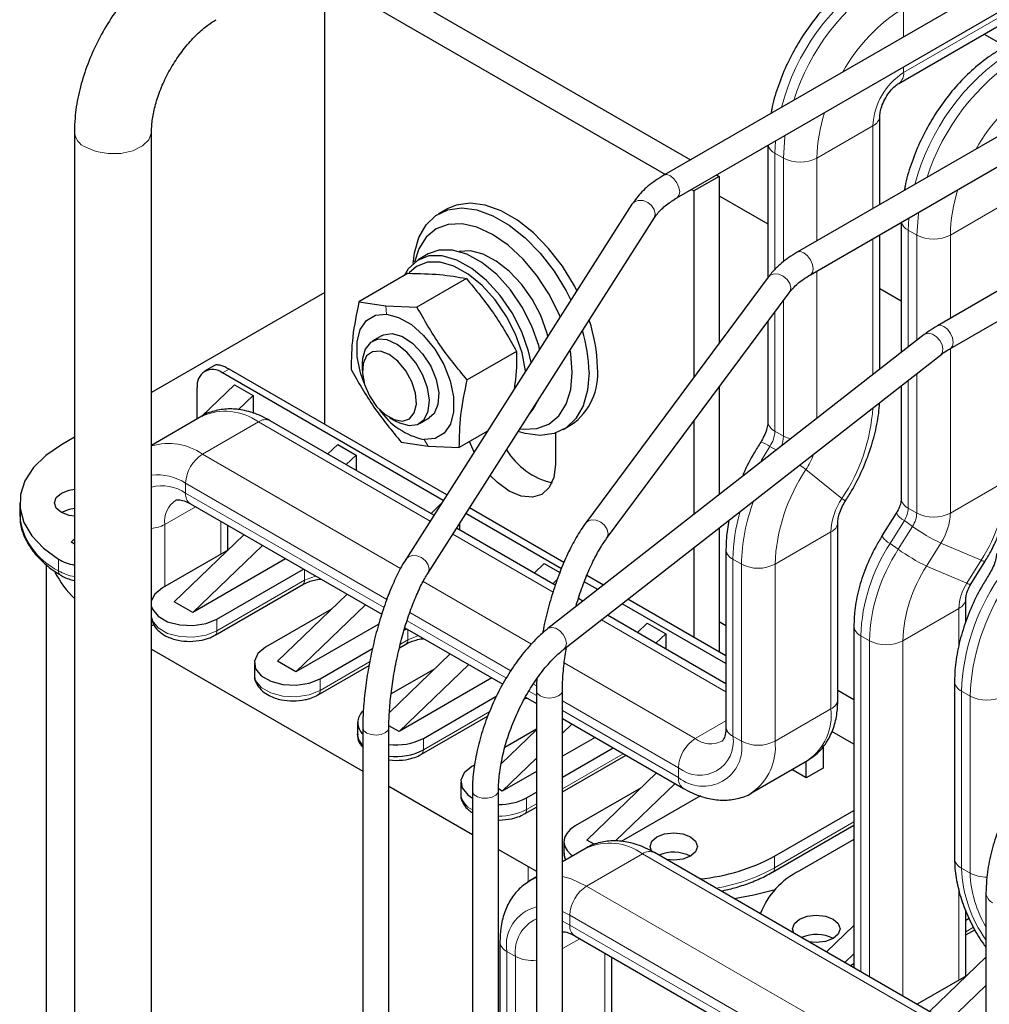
# Model space of a CAD drawing. Header units: millimetres. Extents: x 5 to 418, y 2 to 292.
# Tile 44 of 56: x 324 to 346, y 114 to 136. Entities that reach past the tile are written whole.
import ezdxf

# ---------------------------------------------------------------- set-up
doc = ezdxf.new("R2010")
doc.units = ezdxf.units.MM

msp = doc.modelspace()

# ---------------------------------------------------------------- linework, layer by layer
at = {"color": 7, "linetype": 'Continuous', "lineweight": 25}
for p, q in [((349.7212, 138.8009), (338.4087, 132.2704)), ((338.702, 131.7623), (349.7212, 138.1235)), ((343.6869, 134.3334), (349.7212, 137.8169)), ((331.3504, 137.0345), (339.0058, 132.6151)), ((352.7193, 137.0701), (341.4068, 130.5396)), ((330.7847, 136.7079), (338.4401, 132.2885)), ((330.7847, 126.6699), (330.7847, 136.7079)), ((341.7001, 130.0315), (352.7193, 136.3927)), ((355.7174, 135.3285), (344.5551, 128.8846)), ((345.6094, 135.4432), (346.0906, 135.1655)), ((344.8485, 128.3765), (355.7174, 134.651)), ((343.2625, 131.6108), (343.2625, 133.5983)), ((325.1569, 133.2512), (325.1569, 101.5102)), ((326.8902, 101.5102), (326.8902, 133.2512)), ((340.7458, 132.9421), (340.7458, 129.9692)), ((339.6471, 132.2449), (339.0814, 131.9183)), ((339.5925, 132.2764), (339.6471, 132.2449)), ((339.6471, 132.2449), (339.6471, 128.4896)), ((339.0269, 131.9498), (339.0814, 131.9183)), ((339.0814, 131.9183), (339.0814, 127.7278)), ((339.6471, 131.8094), (340.7458, 131.1751)), ((337.6907, 131.6167), (332.6052, 123.6329)), ((333.5332, 131.5122), (333.3446, 131.4033)), ((333.1, 123.3177), (338.1855, 131.3015)), ((343.7439, 131.2113), (343.7439, 128.2832)), ((343.2625, 127.907), (343.2625, 130.9334)), ((333.1122, 130.4994), (332.886, 130.3688)), ((332.6629, 130.0661), (331.553, 129.4254)), ((333.9671, 129.9478), (332.8572, 129.3071)), ((340.7526, 129.9784), (336.6494, 124.4526)), ((343.2625, 129.7223), (343.7439, 129.4443)), ((330.7847, 129.6305), (326.8902, 127.3822)), ((337.1204, 124.1029), (341.2236, 129.6286)), ((331.553, 129.4254), (332.1543, 129.3369)), ((332.1543, 129.3369), (332.8572, 129.3071)), ((340.7458, 128.9851), (340.7458, 126.734)), ((332.0616, 128.6612), (331.848, 128.5379)), ((344.2621, 128.688), (335.7998, 122.0768)), ((335.0952, 128.3096), (333.9853, 127.6689)), ((336.161, 121.6145), (344.6233, 128.2257)), ((328.3021, 127.9891), (328.0843, 127.8634)), ((331.627, 128.0495), (331.627, 127.8825)), ((333.4491, 124.9576), (328.4843, 127.8238)), ((333.5302, 125.085), (328.6351, 127.9108)), ((328.0227, 126.8498), (328.7577, 127.557)), ((328.7577, 127.557), (329.1725, 127.3176)), ((339.6471, 127.5055), (339.6471, 125.0825)), ((343.7439, 127.5387), (343.7439, 125.0032)), ((327.9186, 126.7897), (327.9186, 127.4971)), ((329.1725, 127.3176), (328.8383, 126.9959)), ((329.1725, 127.3176), (329.1725, 126.9167)), ((328.0243, 126.8507), (326.8902, 126.196)), ((333.2387, 124.6273), (329.5589, 126.7516)), ((332.2365, 126.8267), (332.3811, 126.7432)), ((332.9146, 126.6903), (333.1282, 126.8137)), ((336.1444, 126.5534), (336.333, 126.6623)), ((339.0814, 126.7437), (339.0814, 124.6405)), ((334.4399, 126.5132), (333.8091, 126.149)), ((335.9702, 126.4753), (335.9702, 125.7667)), ((325.1569, 126.3816), (324.8639, 126.2125)), ((330.8542, 126.0038), (331.077, 126.2181)), ((331.077, 126.2181), (331.4918, 125.9787)), ((332.5049, 126.2673), (333.1062, 126.1788)), ((333.1062, 126.1788), (333.8091, 126.149)), ((334.1426, 126.0465), (334.0367, 126.2804)), ((331.4918, 125.9787), (331.2691, 125.7643)), ((331.4918, 125.9787), (331.4918, 125.6357)), ((323.9266, 124.9062), (323.9266, 124.6449)), ((327.7679, 124.8796), (332.0659, 122.3985)), ((333.1735, 124.6649), (333.3963, 124.8792)), ((333.3963, 124.8792), (333.3984, 124.878)), ((336.1052, 123.4243), (333.9576, 124.664)), ((336.1613, 123.5661), (334.0387, 124.7914)), ((343.6316, 124.6754), (343.3106, 124.1596)), ((333.8111, 124.434), (333.8111, 124.2968)), ((342.3197, 120.4901), (342.3197, 124.4697)), ((327.4009, 122.6807), (328.9668, 124.1875)), ((328.6018, 123.842), (328.6018, 124.3982)), ((335.9665, 123.0526), (333.7472, 124.3337)), ((339.6471, 124.338), (339.6471, 121.5537)), ((325.0816, 124.0196), (325.1569, 124.092)), ((325.1569, 123.9762), (325.0816, 124.0196)), ((328.6167, 123.8506), (327.136, 122.9958)), ((329.3817, 123.948), (327.8158, 122.4412)), ((339.0814, 123.8961), (339.0814, 121.8803)), ((339.803, 123.8547), (339.803, 119.8751)), ((324.5234, 123.518), (324.5234, 97.563)), ((329.9038, 123.6466), (327.8158, 122.4412)), ((335.7156, 123.5403), (335.4929, 123.326)), ((335.7156, 123.5403), (336.071, 123.3352)), ((345.3076, 123.0773), (345.6286, 123.5931)), ((328.3617, 122.2883), (330.3092, 123.4125)), ((336.0152, 123.19), (335.9077, 123.0865)), ((336.9215, 122.953), (336.6187, 123.1278)), ((337.0497, 123.0532), (336.6756, 123.2692)), ((328.3175, 121.9293), (330.288, 123.0668)), ((327.8158, 122.4412), (327.4009, 122.6807)), ((329.7203, 121.3418), (331.2861, 122.8486)), ((336.5889, 122.6932), (336.4867, 122.7522)), ((339.803, 121.2896), (337.4695, 122.6367)), ((339.803, 121.4638), (337.5977, 122.7369)), ((345.1952, 122.2271), (345.1952, 122.7495)), ((330.936, 122.5117), (329.4553, 121.6569)), ((331.701, 122.6091), (330.1351, 121.1023)), ((339.803, 120.8378), (337.1369, 122.3769)), ((338.0349, 122.2014), (337.8122, 121.9871)), ((338.0349, 122.2014), (338.4497, 121.9619)), ((339.803, 122.1387), (339.6471, 122.2286)), ((331.9983, 122.1779), (330.1351, 121.1023)), ((332.5699, 122.0398), (332.6285, 122.0736)), ((332.5866, 122.0979), (334.7849, 120.8288)), ((342.6785, 122.1345), (342.6785, 114.4533)), ((338.4497, 121.9619), (338.227, 121.7476)), ((338.4497, 121.9619), (338.4497, 121.619)), ((326.8902, 121.6136), (331.639, 118.8722)), ((330.681, 120.9493), (331.8585, 121.6291)), ((332.4643, 121.6454), (332.6073, 121.7279)), ((329.2015, 121.3031), (329.2015, 121.0418)), ((330.1351, 121.1023), (329.7203, 121.3418)), ((333.6054, 121.5097), (332.2394, 120.1951)), ((330.6368, 120.5904), (331.7801, 121.2504)), ((333.2553, 121.1727), (332.2767, 120.6078)), ((334.0203, 121.2702), (332.4544, 119.7634)), ((334.5424, 120.9688), (332.4544, 119.7634)), ((344.9413, 120.8884), (344.9413, 116.9088)), ((335.5409, 120.6854), (335.5409, 109.653)), ((336.1276, 110.5988), (336.1276, 120.6854)), ((342.6785, 120.4786), (342.3197, 120.6858)), ((333.0003, 119.6104), (334.6502, 120.5629)), ((335.2957, 120.5339), (335.5409, 120.3924)), ((332.9561, 119.2515), (334.4546, 120.1165)), ((336.1276, 120.0537), (338.8459, 118.4844)), ((331.5208, 119.9642), (331.5208, 119.7029)), ((331.639, 119.853), (331.639, 108.821)), ((332.2256, 110.3612), (332.2256, 119.853)), ((332.4544, 119.7634), (332.2264, 119.895)), ((335.5409, 119.8014), (334.7499, 119.0402)), ((335.5409, 119.8144), (334.832, 119.4052)), ((336.3396, 119.9313), (336.1276, 119.7273)), ((342.6785, 119.477), (342.1816, 119.7639)), ((336.8618, 119.6299), (336.1276, 119.206)), ((336.1276, 118.738), (337.2672, 119.3958)), ((341.9853, 119.4271), (341.9853, 118.941)), ((332.2256, 119.1283), (332.3875, 119.1124)), ((335.5409, 119.1628), (334.7737, 118.4245)), ((336.1276, 118.4045), (337.556, 119.2291)), ((340.3804, 118.3853), (341.6381, 119.1113)), ((341.6082, 118.7233), (341.6082, 119.094)), ((334.1491, 119.0109), (334.094, 118.9791)), ((335.5409, 118.8674), (334.7737, 118.4245)), ((341.6082, 118.7233), (341.287, 118.9087)), ((341.9853, 118.941), (341.6082, 118.7233)), ((338.2441, 118.8319), (336.6782, 117.325)), ((332.2256, 118.5336), (334.1023, 117.4502)), ((333.8401, 118.6253), (333.8401, 118.364)), ((334.1023, 118.43), (334.1023, 107.4256)), ((334.689, 108.3434), (334.689, 118.43)), ((334.7737, 118.4245), (334.6904, 118.4725)), ((337.8939, 118.4949), (336.414, 117.6406)), ((338.6589, 118.5924), (337.3187, 117.3028)), ((335.3196, 118.2715), (335.5409, 118.3993)), ((339.2309, 118.3197), (337.4456, 117.2891)), ((335.2754, 117.9126), (335.5409, 118.0658)), ((340.8916, 116.9598), (342.6785, 117.9914)), ((340.8474, 116.6009), (342.6785, 117.6579)), ((336.8588, 117.2207), (336.6782, 117.325)), ((342.6785, 117.3383), (341.4573, 116.6333)), ((334.689, 117.1115), (335.3573, 116.7257)), ((336.6605, 117.1407), (336.1276, 116.8331)), ((336.1601, 117.2868), (336.1601, 117.0255)), ((345.6484, 112.7388), (338.195, 117.0416)), ((335.3573, 116.7257), (335.5409, 116.6251)), ((335.5409, 116.4944), (335.4028, 116.4147)), ((340.8474, 116.6009), (340.8341, 116.5949)), ((345.6484, 116.1311), (345.6484, 111.7762)), ((345.1952, 114.2628), (345.1952, 115.7312)), ((345.1952, 115.5255), (345.268, 115.5675)), ((342.0597, 114.8105), (342.6785, 115.406)), ((336.404, 115.1696), (344.6913, 110.3855)), ((345.1952, 115.192), (345.3979, 115.309)), ((334.7212, 115.0359), (334.7212, 109.2618)), ((337.2379, 111.4456), (337.2379, 114.6882)), ((342.6785, 114.7673), (342.4746, 114.5711)), ((344.379, 113.4716), (345.6484, 114.6931)), ((342.6785, 114.5407), (342.6028, 114.497)), ((345.2101, 114.2714), (344.1019, 113.6316)), ((345.6484, 114.0545), (344.7939, 113.2321))]:
    msp.add_line(p, q, dxfattribs=at)
at = {"color": 7, "linetype": 'Continuous', "lineweight": 18}
for p, q in [((343.7974, 134.5775), (349.7212, 137.9973)), ((343.7974, 136.0299), (343.7974, 135.3812)), ((343.7974, 134.7038), (343.7974, 134.5775)), ((341.8486, 132.6545), (343.1063, 133.3806)), ((343.1063, 131.5206), (343.1063, 133.3806)), ((340.902, 132.7655), (340.9135, 133.0389)), ((340.902, 132.7655), (341.0943, 132.6545)), ((340.902, 130.1521), (340.902, 132.7655)), ((341.0943, 130.3163), (341.0943, 132.6545)), ((341.8486, 130.7946), (341.8486, 132.6545)), ((344.8467, 130.9237), (346.1044, 131.6498)), ((343.9116, 131.3082), (343.9001, 131.0347)), ((343.1063, 127.785), (343.1063, 130.8432)), ((343.9001, 131.0347), (344.0925, 130.9237)), ((343.9001, 131.0347), (343.9001, 128.4052)), ((344.0925, 130.9237), (344.0925, 128.5555)), ((344.8467, 130.9237), (344.8467, 129.0529)), ((341.8486, 126.8024), (341.8486, 130.1172)), ((332.1702, 129.1464), (332.1543, 129.3369)), ((341.0943, 126.4052), (341.0943, 129.4545)), ((340.902, 126.5163), (340.902, 129.1955)), ((344.8467, 128.3755), (344.8467, 124.6744)), ((328.4843, 127.8238), (328.6351, 127.9108)), ((344.0925, 127.811), (344.0925, 124.6744)), ((343.9001, 127.6607), (343.9001, 124.7855)), ((329.2922, 126.7252), (328.0345, 125.9991)), ((329.2922, 126.7252), (333.1547, 124.4954)), ((340.902, 126.5163), (341.0943, 126.4052)), ((333.0196, 126.3285), (333.1062, 126.1788)), ((340.7899, 126.1738), (340.936, 126.0895)), ((328.0345, 125.9991), (332.4879, 123.4282)), ((341.6018, 125.6515), (342.4103, 125.0057)), ((327.6574, 125.3459), (332.1793, 122.7355)), ((327.6574, 125.3459), (327.6574, 125.1238)), ((344.8467, 124.6744), (346.1044, 125.4005)), ((327.6574, 125.1238), (332.1161, 122.5499)), ((327.1879, 124.4171), (327.8785, 124.8158)), ((343.9001, 124.7855), (344.0925, 124.6744)), ((327.1879, 124.4171), (327.1879, 123.0257)), ((328.4456, 124.4884), (328.4456, 123.7518)), ((343.8127, 124.5092), (343.4918, 123.9934)), ((343.8127, 124.5092), (343.9981, 124.3761)), ((333.6632, 124.2019), (335.9185, 122.8999)), ((340.9058, 123.5259), (342.1635, 124.252)), ((342.1635, 120.2724), (342.1635, 124.252)), ((343.9981, 124.3761), (343.6771, 123.8603)), ((343.4918, 123.9934), (343.6771, 123.8603)), ((344.6331, 123.9994), (344.3122, 123.4836)), ((344.6331, 123.9994), (345.5392, 123.6139)), ((324.8001, 123.6378), (324.8001, 123.3765)), ((339.9592, 123.6369), (340.1515, 123.5259)), ((339.9592, 119.6574), (339.9592, 123.6369)), ((340.1515, 119.5464), (340.1515, 123.5259)), ((340.9058, 119.5464), (340.9058, 123.5259)), ((345.5392, 123.6139), (345.2182, 123.0981)), ((330.3322, 123.1645), (330.3322, 123.3993)), ((344.3122, 123.4836), (345.2182, 123.0981)), ((330.3322, 123.1645), (328.3617, 122.027)), ((330.5748, 123.2593), (330.3322, 123.1645)), ((332.9974, 123.1341), (335.4327, 121.7282)), ((332.6975, 122.4363), (334.9679, 121.1257)), ((336.4366, 122.6008), (336.4562, 122.5895)), ((343.7813, 121.8057), (345.039, 122.5318)), ((345.039, 122.5318), (345.039, 121.6952)), ((328.3617, 122.027), (328.3617, 122.2883)), ((332.6331, 122.2514), (334.8659, 120.9625)), ((337.0042, 122.2732), (339.803, 120.6575)), ((332.6515, 121.8256), (332.6515, 122.0604)), ((332.6515, 121.8256), (332.4837, 121.7287)), ((332.8941, 121.9203), (332.6515, 121.8256)), ((342.8348, 121.9168), (343.0271, 121.8057)), ((342.8348, 121.9168), (342.8348, 114.3631)), ((343.0271, 121.8057), (343.0271, 114.2521)), ((343.7813, 121.8057), (343.7813, 113.8167)), ((331.7933, 121.3302), (330.681, 120.6881)), ((336.1668, 121.3045), (339.1125, 119.6039)), ((330.681, 120.6881), (330.681, 120.9493)), ((335.3713, 120.6707), (335.5409, 120.5728)), ((335.4768, 120.8319), (335.5421, 120.7942)), ((345.0975, 120.6707), (345.2898, 120.5596)), ((345.0975, 116.6911), (345.0975, 120.6707)), ((336.1276, 120.4562), (338.7354, 118.9507)), ((345.2898, 116.5801), (345.2898, 120.5596)), ((334.4924, 120.2105), (333.0003, 119.3491)), ((336.1276, 120.2341), (338.7354, 118.7286)), ((340.9058, 119.5464), (342.1635, 120.2724)), ((339.803, 120.0025), (339.1125, 119.6039)), ((333.0003, 119.3491), (333.0003, 119.6104)), ((339.9592, 119.6574), (340.1515, 119.5464)), ((337.4935, 119.2652), (336.1276, 118.4767)), ((338.7354, 118.9507), (338.7354, 118.7286)), ((335.3196, 118.0102), (335.3196, 118.2715)), ((335.5409, 118.138), (335.3196, 118.0102)), ((342.6785, 117.7301), (340.8916, 116.6985)), ((337.9284, 117.0152), (336.6707, 116.2891)), ((345.6484, 112.5585), (337.9284, 117.0152)), ((340.8916, 116.6985), (340.8916, 116.9598)), ((335.3573, 116.7257), (335.3573, 116.3787)), ((345.0975, 116.6911), (345.2898, 116.5801)), ((335.5409, 116.4787), (335.4055, 116.4162)), ((344.958, 111.505), (336.6707, 116.2891)), ((345.039, 116.198), (345.039, 114.1726)), ((336.2935, 115.6359), (336.1276, 115.7205)), ((344.5808, 110.8518), (336.2935, 115.6359)), ((336.2935, 115.6359), (336.2935, 115.4138)), ((336.2935, 115.4138), (336.1276, 115.4966)), ((344.5808, 110.6297), (336.2935, 115.4138)), ((345.366, 115.3628), (345.1952, 115.2642)), ((336.1276, 114.8824), (336.5146, 115.1058)), ((334.8774, 114.8182), (335.0698, 114.7071)), ((334.8774, 114.8182), (334.8774, 109.2525)), ((335.0698, 114.7071), (335.0698, 109.2411)), ((337.0817, 114.7784), (337.0817, 111.4311))]:
    msp.add_line(p, q, dxfattribs=at)
at = {"color": 7, "linetype": 'Continuous', "lineweight": 18, "flags": 128}
for points in [[(325.4107, 132.8974), (325.6429, 132.8017), (325.9163, 132.7547), (326.2014, 132.7615), (326.4672, 132.8214), (326.6849, 132.9278), (326.8309, 133.0693), (326.8895, 133.2305), (326.8902, 133.2486)], [(341.0943, 132.6545), (341.1297, 133.1413), (341.1332, 133.1658)], [(338.7628, 131.8966), (338.747, 131.9973), (338.702, 132.101), (338.6347, 132.1918), (338.5553, 132.2558), (338.476, 132.2834), (338.4087, 132.2703), (338.4086, 132.2703)], [(338.7038, 131.7633), (338.747, 131.814), (338.7628, 131.8966)], [(338.2135, 131.4006), (338.1925, 131.4967), (338.1328, 131.5871), (338.0435, 131.658), (337.9381, 131.6986), (337.8328, 131.7027), (337.7435, 131.6698), (337.6907, 131.6167)], [(338.1855, 131.3015), (338.1925, 131.3134), (338.2135, 131.4006)], [(344.1313, 131.435), (344.1278, 131.4105), (344.0925, 130.9237)], [(341.7609, 130.1658), (341.7451, 130.2666), (341.7001, 130.3702), (341.6329, 130.461), (341.5535, 130.525), (341.4741, 130.5526), (341.4068, 130.5396), (341.4068, 130.5395)], [(341.7016, 130.0323), (341.7451, 130.0832), (341.7609, 130.1658)], [(341.2577, 129.7368), (341.2372, 129.8335), (341.1788, 129.9257), (341.0913, 129.9993), (340.9881, 130.043), (340.885, 130.0503), (340.7975, 130.0201), (340.7526, 129.9784)], [(341.2236, 129.6286), (341.2372, 129.6502), (341.2577, 129.7368)], [(344.9092, 128.5108), (344.8934, 128.6116), (344.8485, 128.7153), (344.7812, 128.806), (344.7018, 128.8701), (344.6224, 128.8977), (344.5551, 128.8846), (344.5551, 128.8846)], [(344.6786, 128.3562), (344.6607, 128.4556), (344.6095, 128.5551), (344.533, 128.6396), (344.4427, 128.6964), (344.3525, 128.7167), (344.2759, 128.6974), (344.2621, 128.688)], [(344.8489, 128.3768), (344.8934, 128.4283), (344.9092, 128.5108)], [(344.6233, 128.2257), (344.6607, 128.2722), (344.6786, 128.3562)], [(341.0943, 126.4052), (341.1751, 126.3669), (341.2578, 126.3408)], [(340.5697, 125.8033), (340.6048, 125.8668), (340.7899, 126.1738)], [(342.4103, 125.0057), (342.4503, 124.9721), (342.4744, 124.9482), (342.4814, 124.9349), (342.481, 124.9338)], [(337.1545, 124.211), (337.134, 124.3078), (337.0756, 124.3999), (336.9881, 124.4735), (336.8849, 124.5173), (336.7817, 124.5245), (336.6943, 124.4943), (336.6494, 124.4526)], [(337.1208, 124.1033), (337.134, 124.1244), (337.1545, 124.211)], [(333.1279, 123.4168), (333.107, 123.513), (333.0473, 123.6033), (332.958, 123.6742), (332.8526, 123.7148), (332.7473, 123.7189), (332.658, 123.686), (332.6052, 123.6328)], [(333.1004, 123.3182), (333.107, 123.3296), (333.1279, 123.4168)], [(328.3617, 122.027), (328.1151, 121.9273), (327.8244, 121.8823), (327.5246, 121.8975), (327.2518, 121.9709), (327.0389, 122.0938), (326.9117, 122.2512), (326.8902, 122.3129)], [(336.2163, 121.745), (336.1984, 121.8443), (336.1472, 121.9438), (336.0707, 122.0284), (335.9804, 122.0851), (335.8901, 122.1054), (335.8136, 122.0861), (335.7999, 122.0768)], [(336.1617, 121.615), (336.1984, 121.661), (336.2163, 121.745)], [(330.681, 120.6881), (330.4344, 120.5884), (330.1437, 120.5434), (329.8439, 120.5586), (329.5711, 120.632), (329.3582, 120.7549), (329.231, 120.9123), (329.2015, 121.0418)], [(336.1039, 120.6187), (336.0391, 120.5642), (335.9432, 120.5281), (335.8307, 120.5161), (335.7187, 120.5297), (335.6243, 120.5671), (335.5619, 120.6225), (335.5409, 120.6855)], [(336.1276, 120.6855), (336.1276, 120.6833), (336.1039, 120.6187)], [(332.2256, 119.8532), (332.2076, 119.7946), (332.1479, 119.7382), (332.0554, 119.6993), (331.9441, 119.6838), (331.8311, 119.6941), (331.7334, 119.7285), (331.666, 119.7819), (331.6392, 119.8462), (331.639, 119.853)], [(334.6316, 118.3294), (334.5469, 118.285), (334.4392, 118.2626), (334.3249, 118.2657), (334.2213, 118.2939), (334.1443, 118.3427), (334.1056, 118.4049), (334.1023, 118.43)], [(334.689, 118.4301), (334.6803, 118.3892), (334.6316, 118.3294)], [(336.6707, 116.2891), (336.3208, 116.4513), (336.1276, 116.5054)]]:
    msp.add_lwpolyline(points, dxfattribs=at)
at = {"color": 7, "linetype": 'Continuous', "lineweight": 25, "flags": 128}
for points in [[(332.7699, 130.2853), (332.7983, 130.522), (332.8983, 130.8701), (333.0612, 131.1537), (333.2813, 131.3633), (333.5514, 131.4917), (333.862, 131.5345), (334.2027, 131.4902), (334.5618, 131.3604), (334.9272, 131.1495), (335.2863, 130.8646), (335.627, 130.5155), (335.9377, 130.1141), (336.2077, 129.674), (336.3169, 129.4599)], [(336.4534, 129.6742), (336.3962, 129.7829), (336.1262, 130.223), (335.8156, 130.6244), (335.4749, 130.9735), (335.1158, 131.2583), (334.7504, 131.4693), (334.3912, 131.5991), (334.0506, 131.6433), (333.7399, 131.6006), (333.5332, 131.5122)], [(336.0772, 129.0836), (336.0454, 129.1589), (335.8226, 129.601), (335.5512, 130.015), (335.2415, 130.3849), (334.9054, 130.6966), (334.5559, 130.9381), (334.2065, 131.1001), (333.8704, 131.1764), (333.5607, 131.164), (333.2893, 131.0635), (333.0665, 130.8786), (332.901, 130.6165), (332.8043, 130.3138)], [(335.4236, 128.0575), (335.3665, 128.312), (335.214, 128.7481), (334.9984, 129.1728), (334.7302, 129.5649), (334.4231, 129.9046), (334.0924, 130.1749), (333.7547, 130.3623), (333.4269, 130.4574), (333.1254, 130.4554), (332.8654, 130.3564), (332.66, 130.1654), (332.5675, 130.011)], [(335.6146, 128.3573), (335.5928, 128.4426), (335.4403, 128.8787), (335.2246, 129.3035), (334.9565, 129.6955), (334.6494, 130.0352), (334.3187, 130.3055), (333.9809, 130.493), (333.6531, 130.5881), (333.3517, 130.5861), (333.1122, 130.4994)], [(335.8023, 128.6519), (335.7795, 128.7349), (335.6387, 129.1163), (335.4435, 129.4853), (335.2039, 129.8234), (334.9317, 130.1137), (334.6408, 130.3416), (334.3455, 130.4957), (334.0608, 130.5683), (333.8024, 130.556)], [(335.2991, 127.862), (335.2978, 127.8746), (335.2204, 128.2789), (335.0755, 128.6932), (334.8706, 129.0967), (334.6159, 129.4691), (334.3242, 129.7919), (334.01, 130.0487), (333.6891, 130.2267), (333.3777, 130.3171), (333.0913, 130.3152), (332.8444, 130.2211), (332.6808, 130.0793)], [(331.6706, 127.5959), (331.5871, 127.8288), (331.5115, 128.1904), (331.5098, 128.5211), (331.582, 128.7984), (331.7232, 129.0034), (331.9238, 129.1221), (332.1702, 129.1464)], [(332.1702, 129.1464), (332.4455, 129.0748), (332.731, 128.912), (333.0073, 128.6691), (333.2554, 128.3628), (333.4585, 128.0138), (333.6027, 127.646), (333.6783, 127.2845), (333.6801, 126.9538), (333.6078, 126.6765), (333.4666, 126.4715), (333.266, 126.3528), (333.0196, 126.3285)], [(332.0616, 128.6612), (332.1016, 128.6811), (332.302, 128.7092)], [(332.302, 128.7092), (332.5311, 128.6421), (332.7665, 128.4865), (332.9851, 128.2576), (333.1654, 127.9778), (333.29, 127.6744), (333.3465, 127.3772), (333.3294, 127.1153), (333.2404, 126.9143), (333.1282, 126.8137)], [(332.3811, 126.7432), (332.4638, 126.7007), (332.6811, 126.6418), (332.8718, 126.6693), (333.0189, 126.7808), (333.1093, 126.9663), (333.1351, 127.2093), (333.0938, 127.4884), (332.9893, 127.7786), (332.8307, 128.0542), (332.6322, 128.2906), (332.4114, 128.467), (332.1879, 128.5676), (331.9816, 128.5835), (331.8108, 128.5132), (331.6907, 128.3631), (331.632, 128.1464), (331.627, 128.0495)], [(331.9504, 127.0743), (332.1407, 126.8908), (332.3414, 126.7767), (332.5307, 126.7442), (332.6882, 126.797), (332.7967, 126.9293), (332.8445, 127.1267), (332.8265, 127.3679), (332.7445, 127.6268), (332.6075, 127.8752), (332.4304, 128.0863), (332.2322, 128.2371), (332.0345, 128.3115), (331.8587, 128.3012), (331.7239, 128.2074), (331.6446, 128.0402), (331.6295, 127.8179), (331.6802, 127.5644), (331.7912, 127.3072), (331.9504, 127.0743)], [(336.3473, 127.8354), (336.3129, 128.2588), (336.2991, 128.3399)], [(336.7244, 127.8354), (336.6907, 127.4348), (336.5907, 127.0867), (336.4279, 126.803), (336.2077, 126.5934), (335.9377, 126.4651), (335.627, 126.4223), (335.2863, 126.4666), (335.1346, 126.5117)], [(335.1726, 126.5714), (335.2415, 126.5627), (335.5512, 126.5751), (335.8226, 126.6756), (336.0454, 126.8605), (336.2109, 127.1225), (336.3129, 127.4517), (336.3473, 127.8354)], [(335.3926, 126.9168), (335.4714, 127.0076), (335.5953, 127.235)], [(324.8639, 126.2125), (324.5112, 125.9706), (324.2351, 125.6975), (324.0437, 125.4013), (323.9426, 125.0906), (323.9348, 124.7744), (324.0204, 124.4622), (324.1971, 124.1629), (324.4596, 123.8854), (324.8001, 123.6378)], [(335.9702, 125.7667), (335.9348, 125.4772), (335.8312, 125.2482), (335.6664, 125.0953), (335.4516, 125.0289), (335.2015, 125.0537), (334.9331, 125.1678), (334.6647, 125.3636), (334.5044, 125.5224)], [(324.8639, 124.6885), (324.7483, 124.7884), (324.7077, 124.9062), (324.7483, 125.024), (324.8639, 125.1239), (325.0369, 125.1907), (325.1569, 125.2102)], [(325.1569, 124.7747), (325.0369, 124.7552), (324.8639, 124.6885)], [(325.1569, 124.6022), (325.0369, 124.6218), (324.8639, 124.6885)], [(327.136, 122.9958), (326.9634, 122.8535), (326.8902, 122.7098)], [(326.8902, 122.5742), (326.9117, 122.5125), (327.0389, 122.3551), (327.2518, 122.2322), (327.5246, 122.1588), (327.8244, 122.1436), (328.1151, 122.1886), (328.3617, 122.2883)], [(326.8902, 122.1529), (326.9148, 122.1554), (326.9447, 122.1594)], [(329.4553, 121.6569), (329.2827, 121.5146), (329.2048, 121.3467), (329.231, 121.1736), (329.3582, 121.0162), (329.5711, 120.8933), (329.8439, 120.8199), (330.1437, 120.8047), (330.4344, 120.8497), (330.681, 120.9493)], [(331.639, 119.4507), (331.5503, 119.5734), (331.5208, 119.7029)], [(334.094, 118.9791), (333.9213, 118.8367), (333.8434, 118.6689), (333.8697, 118.4958), (333.9969, 118.3383), (334.1023, 118.2668)], [(336.414, 117.6406), (336.3045, 117.5633), (336.2237, 117.4749), (336.175, 117.3791), (336.1602, 117.2796), (336.1799, 117.1804), (336.2334, 117.0855), (336.3184, 116.9985), (336.3599, 116.9672)], [(338.1264, 117.0743), (338.0955, 117.1775), (338.1361, 117.2954), (338.2518, 117.3953), (338.4248, 117.462), (338.6289, 117.4854), (338.833, 117.462), (339.006, 117.3953), (339.1216, 117.2954), (339.1622, 117.1775), (339.1216, 117.0597), (339.006, 116.9598), (338.833, 116.8931), (338.6289, 116.8697), (338.468, 116.884)], [(339.9865, 116.0074), (340.4289, 116.0888), (340.9091, 116.2098)], [(341.3259, 115.2341), (341.3011, 115.327), (341.3417, 115.4448), (341.4573, 115.5447), (341.6303, 115.6115), (341.8344, 115.6349), (342.0385, 115.6115), (342.2116, 115.5447), (342.3272, 115.4448), (342.3678, 115.327), (342.3272, 115.2092), (342.2116, 115.1093), (342.0385, 115.0426), (341.8344, 115.0191), (341.6735, 115.0335)]]:
    msp.add_lwpolyline(points, dxfattribs=at)
at = {"color": 7, "linetype": 'Continuous', "lineweight": 18}
for centre, radius, start, end in [((345.9576, 132.5221), 5.0697, 122.57729, 165.45361), ((346.1379, 132.4279), 5.049, 122.56482, 162.40769), ((345.8984, 132.6605), 3.9708, 121.94622, 150.91228), ((349.044, 130.7272), 5.1713, 123.01885, 165.01205), ((349.2323, 130.6232), 5.1633, 123.02401, 161.94851), ((344.6067, 133.3123), 1.502, 122.60548, 177.39452), ((343.5292, 134.5515), 0.2695, 306.50137, 5.55002), ((348.8965, 130.9297), 3.9708, 121.94622, 150.91228), ((345.3639, 132.5901), 3.516, 161.97602, 178.95096), ((342.9949, 133.6257), 0.2692, 294.43365, 353.63125), ((325.5726, 133.2815), 0.4168, 184.20414, 247.14777), ((341.0238, 133.023), 0.2849, 195.98357, 244.6731), ((341.4715, 133.3823), 0.8197, 242.60967, 297.39033), ((348.3621, 130.8593), 3.516, 161.97602, 178.95096), ((344.022, 131.2922), 0.2849, 195.98357, 244.6731), ((344.4696, 131.6516), 0.8197, 242.60967, 297.39033), ((328.5494, 125.6882), 1.2756, 54.38242, 114.30712), ((338.9868, 127.3101), 4.1267, 326.05523, 356.23731), ((329.4485, 126.5071), 0.2683, 65.69288, 125.61758), ((341.0127, 126.7606), 0.2682, 185.6948, 245.62534), ((340.2456, 126.5416), 0.6569, 325.95214, 357.78664), ((340.4932, 126.4202), 0.6013, 335.51514, 358.57057), ((327.2717, 124.9063), 1.3328, 55.08255, 106.63271), ((340.4301, 125.6717), 0.6178, 54.37976, 75.52907), ((328.4762, 125.3087), 0.8196, 122.60548, 177.39452), ((340.2127, 126.5523), 1.6556, 327.03667, 340.47407), ((339.606, 123.1056), 3.235, 51.90626, 54.99999), ((327.0183, 124.3606), 1.1745, 57.03195, 96.26225), ((344.9804, 123.3684), 4.0777, 145.95214, 177.78664), ((327.1345, 124.3717), 0.916, 55.19366, 105.47062), ((342.6287, 125.5174), 3.4777, 326.81374, 358.07327), ((327.9111, 125.0915), 0.2557, 172.74417, 235.94365), ((327.7571, 124.4897), 0.5738, 123.94209, 187.26729), ((344.4273, 123.4403), 4.2766, 159.39836, 178.85245), ((343.6084, 124.1961), 1.446, 145.95214, 177.78664), ((344.0108, 125.0298), 0.2682, 185.6948, 245.62534), ((325.4874, 124.7848), 1.5671, 185.12249, 243.98704), ((343.9696, 123.5856), 4.0107, 163.77202, 179.26582), ((343.9831, 124.8769), 0.4052, 209.81824, 245.13054), ((343.3627, 124.8036), 0.5377, 326.81374, 358.07327), ((343.512, 124.694), 0.5808, 326.81374, 358.07327), ((344.4696, 125.4023), 0.8197, 242.60967, 297.39033), ((343.5335, 124.7186), 1.3139, 326.81374, 358.07327), ((326.8353, 125.0731), 0.7447, 274.2288, 298.2615), ((342.0521, 124.4971), 0.2692, 294.43365, 353.63125), ((346.3796, 127.6679), 4.0629, 234.11524, 244.5422), ((346.8746, 121.7809), 4.0422, 146.81374, 178.07327), ((343.6621, 124.3609), 0.4051, 209.80858, 245.13626), ((340.0699, 123.8813), 0.2683, 185.71028, 245.62399), ((347.024, 121.6713), 3.9991, 146.81374, 178.07327), ((346.0586, 127.1521), 4.0629, 234.11524, 244.5422), ((340.5286, 124.2538), 0.8197, 242.60967, 297.39033), ((345.6091, 123.7123), 0.1208, 234.61265, 279.2778), ((324.9081, 123.3666), 0.1084, 174.74061, 234.31516), ((325.3523, 124.3267), 1.0989, 239.84059, 259.75804), ((347.0455, 121.6959), 3.266, 146.81374, 178.07327), ((330.2307, 123.1516), 0.1023, 304.05635, 7.25583), ((346.1406, 122.4947), 1.1022, 146.81374, 178.07327), ((349.9607, 120.4827), 4.8668, 145.95214, 177.78664), ((345.2881, 123.1964), 0.1207, 234.60303, 279.29757), ((350.153, 120.3717), 4.8668, 145.95214, 177.78664), ((344.9273, 122.7774), 0.2698, 294.47196, 353.19668), ((328.2605, 122.014), 0.1021, 303.56272, 7.30519), ((342.9455, 122.1611), 0.2683, 185.70974, 245.62404), ((332.55, 121.8127), 0.1023, 304.05635, 7.25583), ((343.4042, 122.5336), 0.8197, 242.60967, 297.39033), ((345.2082, 120.915), 0.2683, 185.71028, 245.62399), ((330.5798, 120.6751), 0.1021, 303.56272, 7.30519), ((342.0528, 120.5168), 0.2682, 294.37466, 354.3052), ((345.667, 121.2875), 0.8197, 242.60967, 297.39033), ((340.9208, 120.1353), 1.2502, 305.01333, 6.29885), ((340.0699, 119.9017), 0.2682, 185.6948, 245.62534), ((339.2131, 119.5364), 0.7558, 230.79671, 9.21404), ((339.5542, 118.9135), 0.8196, 122.60548, 177.39452), ((339.2882, 119.4063), 0.8746, 230.79671, 9.21404), ((339.4599, 120.0604), 0.5736, 232.73196, 296.10257), ((340.5286, 120.2742), 0.8197, 242.60967, 297.39033), ((339.6643, 119.409), 1.2491, 304.83262, 6.31536), ((332.8991, 119.3362), 0.1021, 303.56272, 7.30519), ((338.9891, 118.6963), 0.2557, 172.74244, 235.96084), ((334.2858, 118.4148), 0.4486, 186.50031, 245.85679), ((334.7211, 119.1568), 1.2934, 268.57878, 297.56673), ((335.2184, 117.9973), 0.1021, 303.56272, 7.30519), ((337.1855, 115.9783), 1.2756, 54.38242, 114.30712), ((338.0846, 116.7971), 0.2683, 65.69288, 125.61758), ((345.2082, 116.9355), 0.2682, 185.6948, 245.62534), ((338.9018, 120.2936), 4.109, 279.52016, 298.96334), ((340.7901, 116.6856), 0.1023, 304.05635, 7.25583), ((348.0785, 116.8091), 2.9833, 182.2667, 215.45621), ((345.6569, 117.281), 0.7912, 242.35848, 271.07056), ((347.8135, 116.6737), 2.5254, 182.12377, 210.98201), ((337.1123, 115.5987), 0.8196, 122.60548, 177.39452), ((345.9153, 116.1577), 0.2683, 185.71014, 245.624), ((335.7512, 114.9604), 0.8852, 103.73829, 189.24861), ((335.8765, 114.8088), 0.8131, 114.37322, 187.18612), ((336.5472, 115.3815), 0.2557, 172.74417, 235.94365), ((334.9882, 115.0625), 0.2683, 185.70975, 245.62404), ((335.4433, 115.4261), 0.8102, 242.54527, 276.91781)]:
    msp.add_arc(centre, radius, start, end, dxfattribs=at)
at = {"color": 7, "linetype": 'Continuous', "lineweight": 25}
for centre, radius, start, end in [((333.3489, 127.8809), 3.5646, 1.01864, 18.53749), ((333.2191, 127.7786), 3.5058, 0.92831, 16.58581), ((335.5265, 127.7994), 1.394, 305.34553, 5.96665), ((328.2634, 127.553), 0.3494, 50.79671, 189.21404), ((333.3507, 127.9101), 1.6159, 213.94372, 258.17676), ((336.2563, 126.9288), 1.6136, 210.9244, 256.96969), ((325.3523, 124.588), 1.0989, 239.84059, 259.75804), ((326.8716, 124.4764), 2.4319, 207.69627, 225.16336), ((331.8618, 119.9642), 0.3365, 131.35333, 228.5385), ((332.3917, 120.7859), 1.3237, 262.7918, 297.37166), ((332.3917, 120.5247), 1.3237, 262.7918, 297.37166), ((334.7211, 119.4181), 1.2934, 268.57878, 297.56673), ((336.4705, 117.0277), 0.3104, 180.402, 209.457), ((338.6269, 116.2212), 0.8302, 62.82932, 113.4381), ((338.809, 120.7976), 4.3664, 275.38804, 298.48744), ((342.2587, 115.015), 1.8058, 116.34443, 158.81177), ((341.8324, 114.3707), 0.8302, 62.82932, 113.4381)]:
    msp.add_arc(centre, radius, start, end, dxfattribs=at)
for points, knots in [([(327.4758, 137.2677), (327.3981, 137.2204), (327.1806, 137.0878), (326.8396, 136.8168), (326.4657, 136.4449), (326.1265, 136.0241), (325.828, 135.5659), (325.5765, 135.0799), (325.3771, 134.5757), (325.2366, 134.0631), (325.1665, 133.6187), (325.1595, 133.352), (325.1569, 133.2512)], [0, 0, 0, 0, 0.06077963, 0.17010394, 0.27908717, 0.38763194, 0.49582668, 0.60402636, 0.71261525, 0.82200616, 0.93268352, 1, 1, 1, 1]), ([(342.9613, 136.8205), (342.8901, 136.7772), (342.6875, 136.6537), (342.365, 136.3981), (342.0072, 136.0422), (341.6806, 135.6377), (341.3929, 135.1962), (341.1489, 134.7277), (340.9613, 134.2445), (340.8501, 133.8843), (340.8226, 133.6932), (340.818, 133.6612)], [0, 0, 0, 0, 0.0702332, 0.2000597, 0.3294812, 0.4584417, 0.5870744, 0.7156784, 0.844557, 0.9740276, 1, 1, 1, 1]), ([(326.8902, 133.2512), (326.8913, 133.2971), (326.8944, 133.4311), (326.9329, 133.6915), (327.0248, 134.0286), (327.1656, 134.3817), (327.3505, 134.7313), (327.5711, 135.0589), (327.815, 135.3473), (328.061, 135.5768), (328.2377, 135.7046), (328.3253, 135.7564), (328.3424, 135.7666)], [0, 0, 0, 0, 0.0583374, 0.1700528, 0.2839547, 0.4000157, 0.5174599, 0.6353793, 0.7526485, 0.8682754, 0.9742016, 1, 1, 1, 1]), ([(345.9594, 135.0897), (345.8883, 135.0464), (345.6856, 134.923), (345.3631, 134.6673), (345.0053, 134.3114), (344.6788, 133.9069), (344.3911, 133.4654), (344.147, 132.9969), (343.9594, 132.5137), (343.8483, 132.1535), (343.8208, 131.9624), (343.8162, 131.9305)], [0, 0, 0, 0, 0.0702332, 0.2000597, 0.3294812, 0.4584417, 0.5870744, 0.7156784, 0.844557, 0.9740276, 1, 1, 1, 1]), ([(343.2625, 133.5983), (343.2632, 133.6174), (343.2649, 133.6661), (343.2891, 133.7827), (343.3478, 133.9361), (343.4407, 134.0969), (343.5497, 134.2284), (343.6371, 134.3027), (343.6746, 134.3258), (343.6869, 134.3334)], [0, 0, 0, 0, 0.0964483, 0.2463071, 0.4116837, 0.5900005, 0.772077, 0.9252423, 1, 1, 1, 1]), ([(338.4087, 132.2704), (338.3449, 132.2313), (338.1606, 132.1184), (337.9037, 131.9063), (337.7605, 131.7116), (337.6907, 131.6167)], [0, 0, 0, 0, 0.2132791, 0.6166567, 1, 1, 1, 1]), ([(338.1855, 131.3015), (338.2093, 131.3357), (338.2806, 131.4383), (338.4437, 131.5987), (338.621, 131.711), (338.702, 131.7623)], [0, 0, 0, 0, 0.2138369, 0.6409213, 1, 1, 1, 1]), ([(341.4068, 130.5396), (341.3431, 130.5005), (341.1587, 130.3877), (340.934, 130.2012), (340.8038, 130.0412), (340.7526, 129.9784)], [0, 0, 0, 0, 0.2430919, 0.7028548, 1, 1, 1, 1]), ([(332.6629, 130.0661), (332.9061, 130.061), (333.3916, 130.0509), (333.7755, 129.9821), (333.9671, 129.9478)], [0, 0, 0, 0, 0.5008729, 1, 1, 1, 1]), ([(333.9671, 129.9478), (334.1805, 129.6894), (334.6073, 129.1727), (334.9325, 128.5973), (335.0952, 128.3096)], [0, 0, 0, 0, 0.4999949, 1, 1, 1, 1]), ([(341.2236, 129.6286), (341.2512, 129.6629), (341.333, 129.765), (341.4921, 129.9034), (341.6446, 129.9973), (341.7001, 130.0315)], [0, 0, 0, 0, 0.2435846, 0.7247457, 1, 1, 1, 1]), ([(331.553, 129.4254), (331.4983, 129.1574), (331.3887, 128.6214), (331.3808, 128.1441), (331.3769, 127.9055)], [0, 0, 0, 0, 0.4999949, 1, 1, 1, 1]), ([(333.9853, 127.6689), (333.7719, 127.9273), (333.3451, 128.444), (333.0198, 129.0194), (332.8572, 129.3071)], [0, 0, 0, 0, 0.4999949, 1, 1, 1, 1]), ([(344.5551, 128.8846), (344.491, 128.8458), (344.3881, 128.7836), (344.2966, 128.7141), (344.2621, 128.688)], [0, 0, 0, 0, 0.6240595, 1, 1, 1, 1]), ([(335.0952, 128.3096), (335.0972, 128.0745), (335.0997, 127.7999), (335.0428, 127.4911), (335.0346, 127.4468)], [0, 0, 0, 0, 0.8564841, 1, 1, 1, 1]), ([(344.6233, 128.2257), (344.6669, 128.2582), (344.7367, 128.3102), (344.8179, 128.3584), (344.8485, 128.3765)], [0, 0, 0, 0, 0.6242151, 1, 1, 1, 1]), ([(328.6351, 127.9108), (328.5685, 127.9445), (328.4663, 127.9963), (328.369, 128.0055), (328.3158, 128.0065), (328.3059, 127.9881), (328.3046, 127.9856)], [0, 0, 0, 0, 0.4571637, 0.7023616, 0.9612308, 1, 1, 1, 1]), ([(331.3769, 127.9055), (331.5395, 127.6178), (331.8647, 127.0424), (332.2915, 126.5257), (332.5049, 126.2673)], [0, 0, 0, 0, 0.4999949, 1, 1, 1, 1]), ([(333.8091, 126.149), (333.8131, 126.3877), (333.821, 126.865), (333.9305, 127.4009), (333.9853, 127.6689)], [0, 0, 0, 0, 0.4999949, 1, 1, 1, 1]), ([(342.481, 124.9338), (342.5305, 125.0132), (342.6728, 125.241), (342.8735, 125.6388), (343.0626, 126.1234), (343.1914, 126.6118), (343.248, 126.9576), (343.2541, 127.1347), (343.2548, 127.1566)], [0, 0, 0, 0, 0.1135791, 0.3261945, 0.5394371, 0.7537053, 0.9696227, 1, 1, 1, 1]), ([(329.5589, 126.7516), (329.4931, 126.7871), (329.3051, 126.8887), (329.0015, 126.9888), (328.6563, 127.0297), (328.3353, 126.9854), (328.116, 126.9196), (328.0225, 126.8479), (328.0175, 126.844)], [0, 0, 0, 0, 0.1295024, 0.369853, 0.5769628, 0.7746891, 0.9879015, 1, 1, 1, 1]), ([(340.7458, 126.734), (340.7451, 126.7149), (340.7434, 126.6661), (340.719, 126.5498), (340.6652, 126.4057), (340.6101, 126.3131), (340.5844, 126.2698)], [0, 0, 0, 0, 0.1733155, 0.4426086, 0.7397871, 1, 1, 1, 1]), ([(340.5844, 126.2698), (340.5353, 126.1904), (340.3942, 125.9624), (340.2523, 125.7006), (340.1822, 125.5168), (340.1734, 125.4936)], [0, 0, 0, 0, 0.3181865, 0.9138182, 1, 1, 1, 1]), ([(327.436, 124.9653), (327.436, 124.9653), (327.4439, 124.9727), (327.4531, 124.9747), (327.5475, 124.9746), (327.6658, 124.9358), (327.7474, 124.8909), (327.7679, 124.8796)], [0, 0, 0, 0, 0.000966, 0.3440222, 0.6150802, 0.9033616, 1, 1, 1, 1]), ([(342.3197, 124.4697), (342.3204, 124.4888), (342.3221, 124.5376), (342.3464, 124.6539), (342.4003, 124.7979), (342.4553, 124.8906), (342.481, 124.9338)], [0, 0, 0, 0, 0.1733155, 0.4426086, 0.7397871, 1, 1, 1, 1]), ([(343.7439, 125.0032), (343.7433, 124.9875), (343.7417, 124.9469), (343.7176, 124.845), (343.6732, 124.7446), (343.6391, 124.6879), (343.6316, 124.6754)], [0, 0, 0, 0, 0.2120322, 0.5461725, 0.9001545, 1, 1, 1, 1]), ([(323.9353, 124.684), (323.9336, 124.6105), (323.9295, 124.4358), (324.0126, 124.1648), (324.1641, 123.8828), (324.3843, 123.6254), (324.6139, 123.4234), (324.7868, 123.3201), (324.8496, 123.2825)], [0, 0, 0, 0, 0.1369852, 0.3256148, 0.5154101, 0.705036, 0.892706, 1, 1, 1, 1]), ([(336.6494, 124.4526), (336.6132, 124.4017), (336.5063, 124.2515), (336.3373, 123.9556), (336.1498, 123.5546), (335.981, 123.1155), (335.8363, 122.6513), (335.7352, 122.2662), (335.6941, 122.0425), (335.6821, 121.9773)], [0, 0, 0, 0, 0.0886357, 0.2613017, 0.4310479, 0.5987761, 0.7654384, 0.9316441, 1, 1, 1, 1]), ([(339.8709, 124.5128), (339.8474, 124.3783), (339.8084, 124.1542), (339.8045, 123.9402), (339.803, 123.8547)], [0, 0, 0, 0, 0.6005662, 1, 1, 1, 1]), ([(336.4366, 122.6008), (336.4814, 122.7423), (336.5714, 123.0262), (336.7292, 123.414), (336.8955, 123.7545), (337.0284, 123.9754), (337.1017, 124.077), (337.1204, 124.1029)], [0, 0, 0, 0, 0.23086279, 0.46341493, 0.69421223, 0.92200971, 1, 1, 1, 1]), ([(343.3106, 124.1596), (343.2622, 124.0785), (343.1236, 123.8466), (342.9375, 123.4459), (342.7786, 122.9635), (342.6921, 122.5219), (342.6826, 122.25), (342.6785, 122.1345)], [0, 0, 0, 0, 0.1249385, 0.3575273, 0.5912875, 0.8263648, 1, 1, 1, 1]), ([(345.6286, 123.5931), (345.6776, 123.6741), (345.7919, 123.8626), (345.8786, 124.0602), (345.9281, 124.1731)], [0, 0, 0, 0, 0.4291815, 1, 1, 1, 1]), ([(345.8841, 123.7677), (345.8834, 123.7486), (345.8817, 123.6998), (345.8573, 123.5835), (345.8035, 123.4395), (345.7484, 123.3468), (345.7228, 123.3035)], [0, 0, 0, 0, 0.1733155, 0.4426086, 0.7397871, 1, 1, 1, 1]), ([(332.6052, 123.6329), (332.5736, 123.5812), (332.4802, 123.4283), (332.3326, 123.1283), (332.1687, 122.7226), (332.0218, 122.2799), (331.8945, 121.8127), (331.7896, 121.333), (331.7099, 120.8537), (331.6587, 120.396), (331.6404, 120.0658), (331.6392, 119.894), (331.639, 119.853)], [0, 0, 0, 0, 0.0600385, 0.1775955, 0.2928747, 0.4066879, 0.5197605, 0.632515, 0.7452507, 0.8581652, 0.9661537, 1, 1, 1, 1]), ([(332.2256, 119.853), (332.2264, 119.9182), (332.2286, 120.1064), (332.2531, 120.4515), (332.3079, 120.8867), (332.3889, 121.3372), (332.493, 121.7858), (332.6165, 122.2163), (332.7547, 122.6129), (332.9014, 122.9597), (333.0186, 123.1863), (333.0834, 123.2908), (333.1, 123.3177)], [0, 0, 0, 0, 0.0592217, 0.1710603, 0.2838666, 0.3973556, 0.5111282, 0.6248423, 0.7381299, 0.8505814, 0.9615667, 1, 1, 1, 1]), ([(345.7228, 123.3035), (345.6732, 123.2242), (345.531, 122.9964), (345.3302, 122.5985), (345.1415, 122.1141), (345.0109, 121.6251), (344.9492, 121.2144), (344.9434, 120.974), (344.9413, 120.8884)], [0, 0, 0, 0, 0.104296, 0.2995336, 0.4953473, 0.6921027, 0.8903726, 1, 1, 1, 1]), ([(324.8476, 123.2821), (324.8633, 123.271), (324.9162, 123.2337), (325.0217, 123.1925), (325.1138, 123.1697), (325.1569, 123.1591)], [0, 0, 0, 0, 0.1843596, 0.6189044, 1, 1, 1, 1]), ([(330.2899, 123.0661), (330.3248, 123.0851), (330.3915, 123.1214), (330.5205, 123.161), (330.6202, 123.1865), (330.6814, 123.1904), (330.6928, 123.1911)], [0, 0, 0, 0, 0.3241091, 0.6179305, 0.9285471, 1, 1, 1, 1]), ([(345.1952, 122.7495), (345.1959, 122.7652), (345.1974, 122.8058), (345.2215, 122.9077), (345.2659, 123.0081), (345.3001, 123.0648), (345.3076, 123.0773)], [0, 0, 0, 0, 0.2120322, 0.5461725, 0.9001545, 1, 1, 1, 1]), ([(326.8902, 122.3232), (326.9045, 122.2629), (326.9327, 122.1436), (327.0578, 122.0073), (327.1985, 121.9131), (327.3452, 121.8517), (327.5226, 121.8026), (327.6618, 121.795), (327.7489, 121.7902)], [0, 0, 0, 0, 0.1842597, 0.365288, 0.5318517, 0.6604346, 0.7875043, 1, 1, 1, 1]), ([(335.7998, 122.0768), (335.7449, 122.0317), (335.5857, 121.9012), (335.3313, 121.6353), (335.048, 121.2682), (334.7911, 120.8568), (334.5667, 120.414), (334.3805, 119.9515), (334.2372, 119.4817), (334.1418, 119.0172), (334.1055, 118.6678), (334.103, 118.4782), (334.1023, 118.43)], [0, 0, 0, 0, 0.059993, 0.1738993, 0.2871322, 0.3997175, 0.5118917, 0.6239214, 0.7360505, 0.8484886, 0.9615436, 1, 1, 1, 1]), ([(327.7489, 121.7902), (327.8434, 121.7955), (327.9744, 121.8029), (328.1487, 121.8517), (328.2483, 121.887), (328.3031, 121.9235), (328.315, 121.9314)], [0, 0, 0, 0, 0.4569813, 0.6324789, 0.9198616, 1, 1, 1, 1]), ([(332.6092, 121.7272), (332.6441, 121.7462), (332.7108, 121.7825), (332.8398, 121.8221), (332.9395, 121.8475), (333.0007, 121.8515), (333.0121, 121.8522)], [0, 0, 0, 0, 0.3241091, 0.6179305, 0.9285471, 1, 1, 1, 1]), ([(334.689, 118.43), (334.6903, 118.4923), (334.6939, 118.6731), (334.735, 119.003), (334.8275, 119.4161), (334.9646, 119.8396), (335.1411, 120.2567), (335.3509, 120.6519), (335.5855, 121.0104), (335.835, 121.318), (336.0299, 121.5091), (336.1368, 121.595), (336.161, 121.6145)], [0, 0, 0, 0, 0.0590214, 0.1713459, 0.2845899, 0.398571, 0.5129426, 0.6273802, 0.741468, 0.8548604, 0.9671806, 1, 1, 1, 1]), ([(336.1276, 120.6854), (336.1285, 120.75), (336.1311, 120.9367), (336.1558, 121.2616), (336.1982, 121.532), (336.2182, 121.6591)], [0, 0, 0, 0, 0.2190755, 0.6328292, 1, 1, 1, 1]), ([(329.2077, 121.0437), (329.2058, 121.0302), (329.1943, 120.9494), (329.2558, 120.8103), (329.3752, 120.6683), (329.5182, 120.5742), (329.6644, 120.5128), (329.842, 120.4637), (329.9811, 120.4561), (330.0682, 120.4513)], [0, 0, 0, 0, 0.0386252, 0.2311985, 0.4018102, 0.5587896, 0.6799737, 0.7997316, 1, 1, 1, 1]), ([(335.5513, 120.9457), (335.5475, 120.8945), (335.5409, 120.8044), (335.5409, 120.7213), (335.5409, 120.6854)], [0, 0, 0, 0, 0.5677385, 1, 1, 1, 1]), ([(330.0682, 120.4513), (330.1628, 120.4566), (330.2937, 120.464), (330.468, 120.5128), (330.5676, 120.5481), (330.6224, 120.5846), (330.6344, 120.5925)], [0, 0, 0, 0, 0.4569813, 0.6324789, 0.9198616, 1, 1, 1, 1]), ([(335.2817, 120.5075), (335.2868, 120.5087), (335.3025, 120.5123), (335.3198, 120.5129), (335.3314, 120.5133)], [0, 0, 0, 0, 0.3275948, 1, 1, 1, 1]), ([(341.6341, 119.1098), (341.7213, 119.1687), (341.8957, 119.2864), (342.0908, 119.5424), (342.2298, 119.8414), (342.3071, 120.1608), (342.3157, 120.3869), (342.3197, 120.4901)], [0, 0, 0, 0, 0.2009685, 0.401821, 0.6061792, 0.8201119, 1, 1, 1, 1]), ([(339.803, 119.8751), (339.8019, 119.8401), (339.7987, 119.7392), (339.7677, 119.6194), (339.7267, 119.5536), (339.7166, 119.5478), (339.7114, 119.5449)], [0, 0, 0, 0, 0.1464315, 0.4225056, 0.7025792, 1, 1, 1, 1]), ([(347.8639, 119.9683), (347.7927, 119.925), (347.5901, 119.8016), (347.2676, 119.5459), (346.9097, 119.1901), (346.5833, 118.7855), (346.2953, 118.3439), (346.0524, 117.8757), (345.8603, 117.3915), (345.7254, 116.9026), (345.6578, 116.4795), (345.651, 116.2278), (345.6484, 116.1311)], [0, 0, 0, 0, 0.0592196, 0.1686873, 0.2778136, 0.3865512, 0.4950124, 0.6034493, 0.7121178, 0.8212855, 0.9312726, 1, 1, 1, 1]), ([(331.527, 119.7048), (331.5251, 119.6913), (331.5139, 119.6107), (331.5555, 119.5002), (331.6206, 119.4294), (331.639, 119.4094)], [0, 0, 0, 0, 0.1259921, 0.7541492, 1, 1, 1, 1]), ([(332.3875, 119.1124), (332.4821, 119.1177), (332.613, 119.1251), (332.7873, 119.1739), (332.8869, 119.2092), (332.9417, 119.2456), (332.9537, 119.2536)], [0, 0, 0, 0, 0.4569813, 0.6324789, 0.9198616, 1, 1, 1, 1]), ([(338.8459, 118.4844), (338.9117, 118.4489), (339.0997, 118.3473), (339.4033, 118.2473), (339.7485, 118.2062), (340.0693, 118.2509), (340.2849, 118.3142), (340.375, 118.3827), (340.3764, 118.3838)], [0, 0, 0, 0, 0.1306372, 0.3730939, 0.5820186, 0.7814774, 0.9965582, 1, 1, 1, 1]), ([(333.8463, 118.3659), (333.8444, 118.3524), (333.8328, 118.2715), (333.8958, 118.1337), (333.9933, 118.0079), (334.0756, 117.9572), (334.1023, 117.9406)], [0, 0, 0, 0, 0.0797744, 0.4775046, 0.8298763, 1, 1, 1, 1]), ([(334.7068, 117.7735), (334.8014, 117.7788), (334.9323, 117.7862), (335.1066, 117.835), (335.2062, 117.8703), (335.261, 117.9067), (335.273, 117.9147)], [0, 0, 0, 0, 0.4569813, 0.6324789, 0.9198616, 1, 1, 1, 1]), ([(338.195, 117.0416), (338.1292, 117.0771), (337.9412, 117.1787), (337.6376, 117.2787), (337.2924, 117.3198), (336.9717, 117.2751), (336.756, 117.2119), (336.6659, 117.1433), (336.6645, 117.1422)], [0, 0, 0, 0, 0.1306372, 0.3730939, 0.5820186, 0.7814774, 0.9965582, 1, 1, 1, 1]), ([(336.1664, 117.0283), (336.1641, 117.0144), (336.1554, 116.9611), (336.1804, 116.9112), (336.199, 116.8743)], [0, 0, 0, 0, 0.2602792, 1, 1, 1, 1]), ([(344.9413, 116.9088), (344.9434, 116.8336), (344.9492, 116.6211), (345.0114, 116.2581), (345.1418, 115.8271), (345.332, 115.4079), (345.5045, 115.0987), (345.6232, 114.9467), (345.6484, 114.9144)], [0, 0, 0, 0, 0.1143998, 0.3229181, 0.5306765, 0.737618, 0.9442378, 1, 1, 1, 1]), ([(339.734, 116.1856), (339.8345, 116.209), (340.0535, 116.2603), (340.3711, 116.3704), (340.6439, 116.4855), (340.7904, 116.5724), (340.8431, 116.6037)], [0, 0, 0, 0, 0.24492332, 0.53427421, 0.83259864, 1, 1, 1, 1]), ([(335.4068, 116.4162), (335.3196, 116.3573), (335.1452, 116.2396), (334.9501, 115.9836), (334.8111, 115.6846), (334.7339, 115.3652), (334.7252, 115.1391), (334.7212, 115.0359)], [0, 0, 0, 0, 0.2009685, 0.40182098, 0.60617917, 0.8201119, 1, 1, 1, 1]), ([(336.1276, 115.2626), (336.1462, 115.2624), (336.1906, 115.2621), (336.3023, 115.2257), (336.3836, 115.1809), (336.404, 115.1696)], [0, 0, 0, 0, 0.3490908, 0.8365819, 1, 1, 1, 1])]:
    msp.add_open_spline(points, degree=3, knots=knots, dxfattribs=at)

doc.saveas('drawing.dxf')
